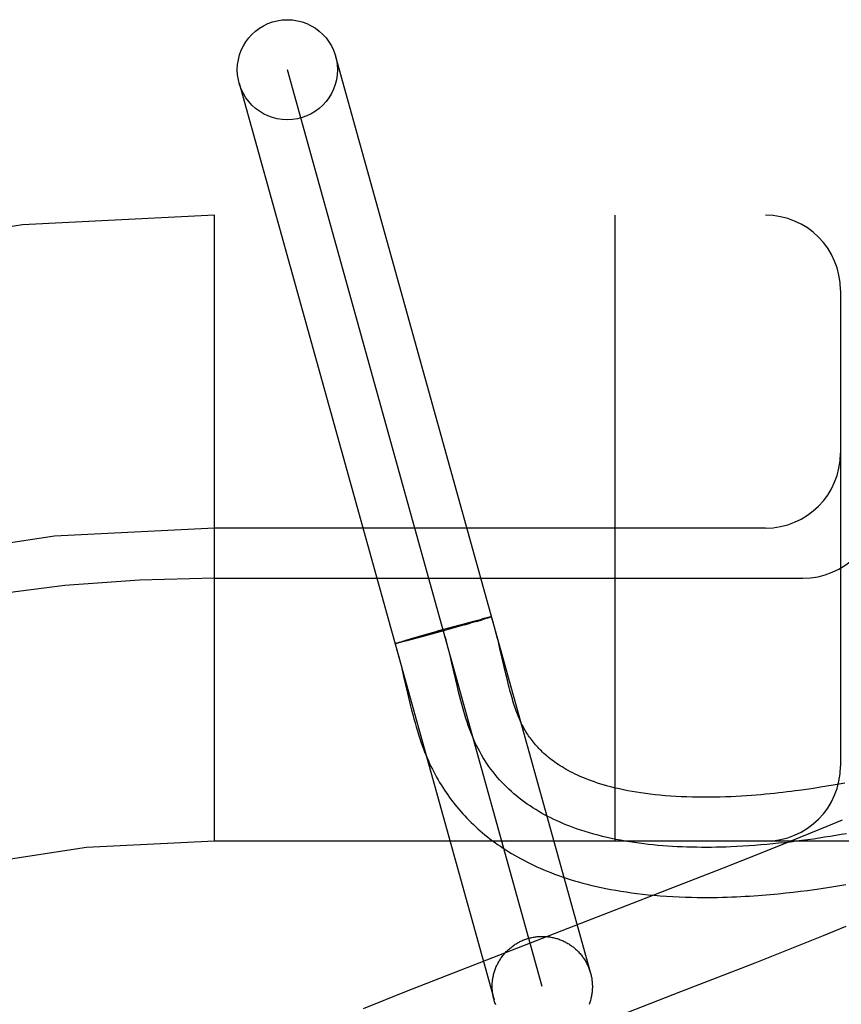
# Model space of a CAD drawing. Header units: inches. Extents: x 0 to 212, y 0 to 138.
# Tile 53 of 80: x 67.14 to 67.304, y 78.597 to 78.793. Entities that reach past the tile are written whole.
import ezdxf

# ---------------------------------------------------------------- set-up
doc = ezdxf.new("R2010")
doc.units = ezdxf.units.IN
doc.header["$LTSCALE"] = 11.6875
doc.header["$MEASUREMENT"] = 0
doc.linetypes.add('HIDDEN', pattern=[0.2, 0.1, -0.1])
doc.layers.add('DEFAULT_2', color=8, linetype='HIDDEN')

msp = doc.modelspace()

# ---------------------------------------------------------------- linework, layer by layer
at = {"layer": 'DEFAULT_2', "color": 8, "linetype": 'HIDDEN'}
for p, q in [((67.2031618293, 78.7859748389), (67.254058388, 78.6029268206)), ((67.2444238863, 78.6002479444), (67.19352903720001, 78.7832898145)), ((67.183892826, 78.7806170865), (67.2347893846, 78.5975690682)), ((68.9264764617, 78.7542688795), (66.4314943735, 78.7542688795)), ((67.1789764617, 78.6292688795), (67.1789764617, 78.7542688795)), ((67.2589764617, 78.6292688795), (67.2589764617, 78.7542688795)), ((67.3039764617, 78.7392688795), (67.3039764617, 78.6442688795)), ((67.2889764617, 78.6917688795), (67.1789764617, 78.6917688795)), ((67.1789764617, 78.6817688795), (67.2964764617, 78.6817688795)), ((67.2338538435, 78.6739814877), (67.23372735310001, 78.6739512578)), ((67.2339648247, 78.6740073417), (67.2338538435, 78.6739814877)), ((67.226942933, 78.67214534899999), (67.22340443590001, 78.67116413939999)), ((67.228917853, 78.6724574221), (67.2234668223, 78.6709298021)), ((67.22678332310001, 78.6721013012), (67.2295460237, 78.6728548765)), ((67.228917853, 78.6724574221), (67.2301168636, 78.67279999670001)), ((67.2295049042, 78.67284402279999), (67.2312886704, 78.6733220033)), ((67.23148895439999, 78.673196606), (67.229785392, 78.672705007)), ((67.2312481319, 78.67331159), (67.2323459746, 78.67360030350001)), ((67.2313432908, 78.67315411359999), (67.2323946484, 78.6734623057)), ((67.23297254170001, 78.6737626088), (67.2323100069, 78.6735913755)), ((67.23303866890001, 78.6736541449), (67.2323946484, 78.6734623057)), ((67.2333447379, 78.673856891), (67.2329018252, 78.67374397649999)), ((67.2334013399, 78.6737642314), (67.23294350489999, 78.6736258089)), ((67.2335855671, 78.673916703), (67.2332833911, 78.6738408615)), ((67.2336347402, 78.67383630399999), (67.2333191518, 78.6737394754)), ((67.23372735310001, 78.6739512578), (67.2335310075, 78.673902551)), ((67.2337709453, 78.6738796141), (67.2335621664, 78.6738142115)), ((67.233890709, 78.67391790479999), (67.2337709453, 78.6738796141)), ((67.233998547, 78.67395231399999), (67.233890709, 78.67391790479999)), ((67.23404071, 78.6739672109), (67.2339446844, 78.6739354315)), ((67.2180653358, 78.6696466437), (67.22038641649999, 78.6703130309)), ((67.22039354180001, 78.67008762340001), (67.218361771, 78.6695402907)), ((67.2200274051, 78.670210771), (67.22038641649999, 78.6703130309)), ((67.22038641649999, 78.6703130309), (67.2246120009, 78.6715008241)), ((67.2234668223, 78.6709298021), (67.22039354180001, 78.67008762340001)), ((67.2151144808, 78.6687522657), (67.2151732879, 78.66877248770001)), ((67.2152069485, 78.6687346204), (67.2151452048, 78.668721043)), ((67.2151462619, 78.66876373), (67.215210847, 78.6687855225)), ((67.2151822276, 78.6687763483), (67.2152524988, 78.6687996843)), ((67.2152223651, 78.6687901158), (67.2152982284, 78.6688149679)), ((67.2152666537, 78.6688050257), (67.2153480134, 78.6688313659)), ((67.2153480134, 78.6688313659), (67.21545966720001, 78.66886747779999)), ((67.2154829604, 78.6687968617), (67.21536590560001, 78.6687694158)), ((67.2154242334, 78.6688565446), (67.2155872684, 78.668907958)), ((67.21561616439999, 78.6688288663), (67.2154536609, 78.66879042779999)), ((67.21554964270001, 78.6688964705), (67.2157677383, 78.6689645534)), ((67.2157999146, 78.6688743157), (67.2155804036, 78.6688206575)), ((67.21573059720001, 78.6689527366), (67.2160210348, 78.66904222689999)), ((67.2161101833, 78.6689516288), (67.2157652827, 78.6688653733)), ((67.21597453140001, 78.6690277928), (67.21641176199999, 78.66916017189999)), ((67.21655124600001, 78.6690645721), (67.216053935, 78.6689377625)), ((67.2163522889, 78.6691421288), (67.2170259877, 78.6693425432)), ((67.2172292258, 78.6692406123), (67.2165152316, 78.6690550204)), ((67.2169814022, 78.6693295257), (67.21810727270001, 78.6696587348)), ((67.2183896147, 78.6695479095), (67.2171362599, 78.6692165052)), ((67.2359802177, 78.6677073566), (67.2356561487, 78.6690501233)), ((67.2263879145, 78.66481536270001), (67.2260322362, 78.66630657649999)), ((67.2364217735, 78.6658197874), (67.2359802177, 78.6677073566)), ((67.2274327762, 78.6603195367), (67.2263879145, 78.66481536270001)), ((67.2368269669, 78.6640653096), (67.2364217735, 78.6658197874)), ((67.2163577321, 78.6637685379), (67.2167383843, 78.662162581)), ((67.2372104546, 78.66242618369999), (67.2368269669, 78.6640653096)), ((67.2374594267, 78.6613903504), (67.2372104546, 78.66242618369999)), ((67.2277907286, 78.65883059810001), (67.2274327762, 78.6603195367)), ((67.2377061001, 78.66039616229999), (67.2374594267, 78.6613903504)), ((67.2175138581, 78.6588163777), (67.2179184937, 78.6571071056)), ((67.30370219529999, 78.6406536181), (67.3025021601, 78.64044204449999)), ((67.3048599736, 78.6408649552), (67.30370219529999, 78.6406536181)), ((67.29859278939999, 78.6398064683), (67.2971672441, 78.6395957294)), ((67.2999532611, 78.6400181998), (67.29859278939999, 78.6398064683)), ((67.3012544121, 78.6402301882), (67.2999532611, 78.6400181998)), ((67.3025021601, 78.64044204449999), (67.3012544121, 78.6402301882)), ((67.3042936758, 78.63347141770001), (67.3012205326, 78.6321852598)), ((67.2979763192, 78.6308463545), (67.29369565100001, 78.6291033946)), ((67.3012205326, 78.6321852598), (67.2979763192, 78.6308463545)), ((68.1789764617, 78.6292688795), (67.1789764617, 78.6292688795)), ((67.29369565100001, 78.6291033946), (67.2882556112, 78.6269186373)), ((67.2882556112, 78.6269186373), (67.2805478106, 78.6238654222)), ((67.2805478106, 78.6238654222), (67.2692499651, 78.6194482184)), ((67.2692499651, 78.6194482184), (67.2507019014, 78.61226517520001)), ((67.2930423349, 78.6189255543), (67.2945286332, 78.6190896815)), ((67.2945286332, 78.6190896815), (67.29597455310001, 78.61926109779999)), ((67.29597455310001, 78.61926109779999), (67.2973813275, 78.6194387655)), ((67.2973813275, 78.6194387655), (67.2987499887, 78.6196217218)), ((67.2987499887, 78.6196217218), (67.3000810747, 78.6198090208)), ((67.3000810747, 78.6198090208), (67.3013749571, 78.6199997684)), ((67.3013749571, 78.6199997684), (67.3026320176, 78.620193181)), ((67.3026320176, 78.620193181), (67.3038525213, 78.6203885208)), ((67.3038525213, 78.6203885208), (67.30503672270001, 78.6205850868)), ((67.2507019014, 78.61226517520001), (67.2293818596, 78.60399560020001)), ((67.3006000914, 78.6104263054), (67.3051307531, 78.6122682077)), ((67.2949064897, 78.6081433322), (67.3006000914, 78.6104263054)), ((67.2869281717, 78.60498745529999), (67.2949064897, 78.6081433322)), ((67.2293818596, 78.60399560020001), (67.2172240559, 78.5992213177)), ((67.2721220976, 78.5992123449), (67.2869281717, 78.60498745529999)), ((67.2172240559, 78.5992213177), (67.2086373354, 78.5958018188)), ((67.2510312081, 78.5910525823), (67.2721220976, 78.5992123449))]:
    msp.add_line(p, q, dxfattribs=at)
for points in [[(67.23413953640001, 78.6740457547), (67.2341018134, 78.6740378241), (67.2340601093, 78.6740287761), (67.2340144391, 78.6740186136), (67.2339230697, 78.6739967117)], [(67.2342792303, 78.6740619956), (67.234277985, 78.6740591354), (67.2342726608, 78.6740550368), (67.2342632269, 78.6740497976), (67.23424969, 78.67404342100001), (67.2342320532, 78.67403590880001), (67.2342103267, 78.6740272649), (67.2341845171, 78.6740174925), (67.23415463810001, 78.6740065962), (67.2341206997, 78.6739945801), (67.2340827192, 78.6739814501), (67.23404071, 78.6739672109)], [(67.2342963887, 78.6740686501), (67.23429095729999, 78.6740697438), (67.2342814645, 78.6740697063), (67.23426791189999, 78.6740685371), (67.2342503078, 78.67406623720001), (67.2342286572, 78.6740628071), (67.2342029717, 78.6740582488), (67.2341732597, 78.6740525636), (67.2341056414, 78.6740372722)], [(67.2341412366, 78.67404459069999), (67.23417277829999, 78.6740507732), (67.2342002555, 78.67405581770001), (67.23422365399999, 78.6740597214), (67.2342429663, 78.6740624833), (67.2342581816, 78.6740641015), (67.2342692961, 78.674064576), (67.2342763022, 78.674063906), (67.2342792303, 78.6740619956)], [(67.234193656, 78.674019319), (67.234220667, 78.6740294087), (67.2342436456, 78.6740383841), (67.2342625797, 78.6740462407), (67.2342774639, 78.674052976), (67.2342882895, 78.67405858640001), (67.2342950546, 78.6740630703), (67.2342977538, 78.67406642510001)], [(67.2356561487, 78.6690501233), (67.235482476, 78.66974981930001), (67.2352994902, 78.6704700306), (67.2351058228, 78.6712118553), (67.23489990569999, 78.6719765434), (67.2346800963, 78.6727649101), (67.2344443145, 78.6735783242), (67.2342977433, 78.67406731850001)], [(67.2260322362, 78.66630657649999), (67.22585013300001, 78.66704791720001), (67.22564343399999, 78.6678672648), (67.2254312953, 78.6686811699), (67.2252128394, 78.6694887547), (67.2249871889, 78.6702891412), (67.22475346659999, 78.6710814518), (67.2245107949, 78.6718648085)], [(67.2150101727, 78.6687047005), (67.2150123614, 78.6687079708), (67.21501879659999, 78.6687124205), (67.21502947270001, 78.66871804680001), (67.2150443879, 78.6687248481), (67.2150635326, 78.6687328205), (67.2150869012, 78.6687419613), (67.2151144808, 78.6687522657)], [(67.2151698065, 78.6687268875), (67.2151135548, 78.6687148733), (67.2150861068, 78.66870988), (67.21506287, 78.6687060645), (67.21504385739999, 78.66870342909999), (67.2150290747, 78.6687019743), (67.2150185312, 78.6687017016), (67.2150122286, 78.6687026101), (67.2150102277, 78.6687042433)], [(67.2150212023, 78.6687072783), (67.21520013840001, 78.6681251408), (67.2153960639, 78.667457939), (67.2155909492, 78.6667639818), (67.2157844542, 78.6660459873), (67.2159764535, 78.6653067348), (67.21616738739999, 78.6645472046), (67.2163577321, 78.6637685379)], [(67.2150212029, 78.66870727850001), (67.2150217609, 78.6687093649), (67.2150261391, 78.6687132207), (67.2150346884, 78.6687182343), (67.215047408, 78.6687244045), (67.2150642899, 78.6687317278), (67.2150853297, 78.6687402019), (67.21511051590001, 78.6687498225), (67.2151398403, 78.6687605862)], [(67.2151367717, 78.6687203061), (67.2151078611, 78.66871487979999), (67.2150830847, 78.6687106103), (67.215062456, 78.6687075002), (67.2150459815, 78.6687055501), (67.2150336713, 78.6687047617), (67.215025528, 78.6687051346), (67.2150215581, 78.6687066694)], [(67.2153962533, 78.6687769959), (67.2153135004, 78.668757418), (67.2152652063, 78.66874657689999), (67.2152210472, 78.6687368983), (67.2151810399, 78.6687283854)], [(67.2167383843, 78.662162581), (67.217122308, 78.66050637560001), (67.2175138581, 78.6588163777)], [(67.2971672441, 78.6395957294), (67.2956733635, 78.6393873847), (67.294900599, 78.63928471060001), (67.2941106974, 78.6391834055), (67.29330346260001, 78.6390837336), (67.2924790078, 78.6389860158), (67.2916365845, 78.6388904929), (67.29077574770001, 78.638797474), (67.2898957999, 78.6387072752), (67.288996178, 78.6386202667), (67.28807616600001, 78.6385368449), (67.28713515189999, 78.6384574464), (67.28617249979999, 78.63838254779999), (67.2851873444, 78.6383126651), (67.28418002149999, 78.6382484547), (67.2831496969, 78.6381905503), (67.2820993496, 78.6381398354), (67.2810309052, 78.6380971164), (67.2799470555, 78.63806319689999), (67.2788503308, 78.638038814), (67.2777435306, 78.6380246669), (67.2766292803, 78.6380214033), (67.2755107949, 78.6380296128), (67.2743902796, 78.6380498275), (67.2732733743, 78.63808241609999), (67.2721641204, 78.6381275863), (67.2710691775, 78.63818518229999), (67.2699949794, 78.6382547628), (67.2689452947, 78.6383358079), (67.2679268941, 78.6384273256), (67.2669360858, 78.6385291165), (67.2659722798, 78.63864078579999), (67.2650328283, 78.6387622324), (67.2641152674, 78.6388934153), (67.2632186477, 78.63903416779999), (67.2623405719, 78.6391846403), (67.2614831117, 78.6393442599), (67.2606468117, 78.6395126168), (67.2598335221, 78.6396889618), (67.2590449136, 78.6398724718), (67.2582813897, 78.6400625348), (67.2575439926, 78.6402583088), (67.2568319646, 78.6404593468), (67.2561450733, 78.6406650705), (67.25548260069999, 78.6408750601), (67.2548440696, 78.6410888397), (67.2542284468, 78.6413061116), (67.2536347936, 78.64152658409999), (67.2530624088, 78.6417499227), (67.2525104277, 78.6419758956), (67.25197846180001, 78.6422041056), (67.25146596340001, 78.642434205), (67.2509723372, 78.6426658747), (67.25049718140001, 78.6428987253), (67.250039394, 78.6431327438), (67.2495981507, 78.6433678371), (67.2491724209, 78.6436040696), (67.2487611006, 78.6438415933), (67.24836363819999, 78.6440802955), (67.2479793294, 78.6443201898), (67.2476077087, 78.6445611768), (67.2472482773, 78.6448032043), (67.2469005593, 78.645046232), (67.2465639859, 78.6452903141), (67.2462382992, 78.6455352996), (67.2459231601, 78.6457811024), (67.2456182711, 78.64602761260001), (67.2453233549, 78.64627470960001), (67.2450380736, 78.6465223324), (67.244762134, 78.6467703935), (67.2444951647, 78.64701890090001), (67.244236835, 78.6472678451), (67.2439867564, 78.647517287), (67.2437446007, 78.6477672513), (67.2435099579, 78.6480178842), (67.2432824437, 78.6482693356), (67.2430617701, 78.64852167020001), (67.2428475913, 78.6487750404), (67.2426397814, 78.6490293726), (67.2424381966, 78.6492846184), (67.2422425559, 78.6495409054), (67.2420528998, 78.6497979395), (67.2418681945, 78.6500569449), (67.2416878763, 78.6503186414), (67.2415108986, 78.6505845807), (67.2413359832, 78.6508568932), (67.24116367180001, 78.651135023), (67.2409931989, 78.6514205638), (67.2408272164, 78.6517092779), (67.2406675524, 78.65199775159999), (67.2405151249, 78.6522837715), (67.2403722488, 78.65256204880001), (67.2402359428, 78.6528374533), (67.2401050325, 78.6531117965), (67.2399773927, 78.653389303), (67.23985014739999, 78.6536766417), (67.2397230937, 78.6539749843), (67.2395944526, 78.6542890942), (67.2394651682, 78.6546172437), (67.2393359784, 78.65495789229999), (67.2392070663, 78.6553107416), (67.23907884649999, 78.6556747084), (67.2389513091, 78.6560497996), (67.23882457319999, 78.6564355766), (67.23869852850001, 78.6568322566), (67.2385730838, 78.6572399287), (67.2384481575, 78.6576586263), (67.23832361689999, 78.65808857), (67.2381995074, 78.6585293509), (67.2380757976, 78.6589806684), (67.237952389, 78.6594423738), (67.23782920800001, 78.6599141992), (67.2377061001, 78.66039616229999)], [(67.2821027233, 78.6281309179), (67.28112359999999, 78.6280943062), (67.2801441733, 78.6280648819), (67.2791647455, 78.6280428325), (67.2781856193, 78.6280283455), (67.2772070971, 78.6280216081), (67.27622948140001, 78.6280228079), (67.2752530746, 78.6280321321), (67.2742781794, 78.6280497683), (67.27330509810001, 78.6280759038), (67.27233413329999, 78.6281107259), (67.2713655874, 78.6281544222), (67.2703997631, 78.6282071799), (67.2694369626, 78.6282691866), (67.2684774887, 78.6283406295), (67.26752164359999, 78.62842169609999), (67.26656973, 78.6285125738), (67.2656220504, 78.62861345), (67.2646789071, 78.6287245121), (67.2637406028, 78.6288459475), (67.2628074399, 78.62897794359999), (67.2618797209, 78.62912068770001), (67.2609577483, 78.6292743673), (67.2600418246, 78.6294391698), (67.2591322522, 78.6296152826), (67.2582293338, 78.6298028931), (67.2573333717, 78.6300021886), (67.2564446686, 78.6302133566), (67.2555635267, 78.6304365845), (67.2546902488, 78.6306720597), (67.2538251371, 78.6309199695), (67.2529684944, 78.63118050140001), (67.252120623, 78.6314538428), (67.2512818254, 78.631740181), (67.25061349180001, 78.6319802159), (67.2499513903, 78.6322288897), (67.2492956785, 78.6324863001), (67.2486465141, 78.6327525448), (67.24800405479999, 78.6330277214), (67.2473684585, 78.6333119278), (67.2467398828, 78.6336052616), (67.2461184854, 78.6339078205), (67.2455044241, 78.6342197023), (67.2448978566, 78.6345410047), (67.2442989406, 78.6348718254), (67.2437078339, 78.635212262), (67.2431246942, 78.63556241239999), (67.2425496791, 78.6359223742), (67.2419829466, 78.63629224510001), (67.2414246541, 78.6366721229), (67.2408749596, 78.6370621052), (67.24033402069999, 78.6374622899), (67.23980199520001, 78.6378727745), (67.2392790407, 78.6382936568), (67.238765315, 78.6387250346), (67.2382609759, 78.6391670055), (67.237766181, 78.6396196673), (67.2372810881, 78.6400831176), (67.2368058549, 78.6405574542), (67.23634063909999, 78.6410427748), (67.23588559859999, 78.6415391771), (67.23544089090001, 78.6420467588), (67.2350066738, 78.6425656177), (67.2345831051, 78.6430958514), (67.2341703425, 78.6436375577), (67.2337685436, 78.6441908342), (67.2333778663, 78.6447557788), (67.2329984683, 78.645332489), (67.2326305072, 78.6459210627), (67.2322741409, 78.6465215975), (67.23192952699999, 78.6471341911), (67.2315968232, 78.6477589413), (67.2312761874, 78.6483959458), (67.23096777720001, 78.6490453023), (67.2306717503, 78.64970710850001), (67.2303981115, 78.65035686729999), (67.23013548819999, 78.6510176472), (67.22988324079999, 78.6516888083), (67.22964072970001, 78.6523697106), (67.2294073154, 78.6530597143), (67.2291823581, 78.6537581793), (67.2289652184, 78.6544644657), (67.2287552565, 78.6551779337), (67.2285518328, 78.6558979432), (67.2283543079, 78.65662385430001), (67.22816204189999, 78.6573550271), (67.2279743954, 78.6580908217), (67.2277907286, 78.65883059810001)], [(67.2179184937, 78.6571071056), (67.2181270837, 78.6562513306), (67.2183401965, 78.65539917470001), (67.2185579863, 78.654553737), (67.2187805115, 78.6537181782), (67.2190077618, 78.652895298), (67.2192394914, 78.6520880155), (67.2194753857, 78.65129898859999), (67.219714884, 78.6505309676), (67.2199572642, 78.64978638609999), (67.2202014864, 78.64906801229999), (67.2204466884, 78.6483774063), (67.2206909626, 78.6477183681), (67.2209352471, 78.6470866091), (67.2211789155, 78.6464821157), (67.2214253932, 78.6458952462), (67.2216769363, 78.6453202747), (67.2219336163, 78.6447565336), (67.22219818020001, 78.6441976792), (67.2224694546, 78.6436460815), (67.2227472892, 78.6431017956), (67.223031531, 78.6425648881), (67.2233217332, 78.6420359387), (67.22361852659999, 78.6415135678), (67.2239224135, 78.64099679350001), (67.2242335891, 78.6404852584), (67.2245525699, 78.63997815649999), (67.2248790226, 78.63947606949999), (67.2252128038, 78.6389792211), (67.2255537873, 78.6384877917), (67.22590172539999, 78.6380021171), (67.2262568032, 78.6375219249), (67.226619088, 78.63704712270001), (67.2269887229, 78.6365775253), (67.2273658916, 78.6361129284), (67.227750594, 78.63565337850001), (67.2281429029, 78.6351988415), (67.2285428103, 78.6347493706), (67.2289503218, 78.6343050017), (67.2293654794, 78.6338657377), (67.2297882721, 78.6334316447), (67.23021886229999, 78.6330026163), (67.2306573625, 78.632578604), (67.2311039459, 78.6321595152), (67.2315587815, 78.63174528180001), (67.232022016, 78.6313358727), (67.2324938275, 78.6309312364), (67.2329743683, 78.6305313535), (67.2334638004, 78.630136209), (67.2339622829, 78.6297458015), (67.2344699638, 78.6293601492), (67.2349870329, 78.6289792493), (67.2355136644, 78.6286031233), (67.23605004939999, 78.628231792), (67.2365964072, 78.62786526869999), (67.2371529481, 78.6275035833), (67.2377198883, 78.6271467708), (67.2382974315, 78.62679488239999), (67.2388857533, 78.6264479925), (67.2394851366, 78.6261061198), (67.2400958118, 78.6257693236), (67.2407181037, 78.6254376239), (67.24135236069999, 78.6251110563), (67.2419988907, 78.6247896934), (67.2426580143, 78.6244736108), (67.2433300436, 78.6241628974), (67.2440152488, 78.6238576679), (67.2447140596, 78.6235579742), (67.2454268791, 78.6232639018), (67.24615412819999, 78.6229755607), (67.2468962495, 78.6226930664), (67.2476536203, 78.6224165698), (67.2484265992, 78.6221462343), (67.2492156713, 78.6218821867), (67.2500212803, 78.6216245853), (67.2508439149, 78.6213736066), (67.2516840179, 78.621129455), (67.2525421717, 78.6208923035), (67.25341881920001, 78.6206623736), (67.2543148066, 78.62043979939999), (67.2552310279, 78.6202247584), (67.2561677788, 78.620017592), (67.2571258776, 78.6198185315), (67.2581046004, 78.6196281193), (67.2591036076, 78.61944677), (67.2601224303, 78.6192748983), (67.2611592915, 78.6191130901), (67.26221759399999, 78.6189611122), (67.2632976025, 78.6188192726), (67.2644069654, 78.6186870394), (67.2655531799, 78.6185642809), (67.2667371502, 78.6184518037), (67.2679696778, 78.6183496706), (67.2692283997, 78.6182605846), (67.2705013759, 78.618185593), (67.27176742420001, 78.618125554), (67.2730055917, 78.6180803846), (67.27420294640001, 78.6180490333), (67.27533407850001, 78.6180302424), (67.276415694, 78.6180218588), (67.2774521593, 78.6180224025), (67.2784554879, 78.61803073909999), (67.27943988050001, 78.618046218), (67.28040321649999, 78.6180682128), (67.28134800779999, 78.6180962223), (67.2822746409, 78.61812975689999), (67.28318406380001, 78.618168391), (67.2840771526, 78.6182117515), (67.2849548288, 78.6182595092), (67.2858179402, 78.6183113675), (67.2866673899, 78.6183670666), (67.2875039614, 78.6184263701), (67.2883286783, 78.6184890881), (67.28914173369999, 78.6185549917), (67.2899436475, 78.6186238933), (67.2907344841, 78.6186955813), (67.2915144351, 78.61876986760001), (67.2930423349, 78.6189255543)], [(67.30517585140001, 78.6307585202), (67.3040996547, 78.6305698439), (67.30301196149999, 78.6303851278), (67.3019133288, 78.630204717), (67.3008043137, 78.6300289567), (67.2996854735, 78.629858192), (67.2985573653, 78.6296927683), (67.2974205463, 78.6295330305), (67.2962755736, 78.6293793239), (67.2951230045, 78.6292319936), (67.29396339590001, 78.6290913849), (67.2927973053, 78.62895784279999), (67.2916252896, 78.6288317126), (67.290447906, 78.6287133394), (67.2892657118, 78.6286030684), (67.28807926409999, 78.62850124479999), (67.28688912, 78.6284082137), (67.2856958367, 78.6283243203), (67.28449997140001, 78.6282499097), (67.2833020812, 78.6281853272), (67.2821027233, 78.6281309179)], [(67.2347893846, 78.5975690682), (67.2347347, 78.5977741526), (67.2346843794, 78.5979803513), (67.2346384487, 78.598187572), (67.2345969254, 78.5983957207), (67.2345598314, 78.5986047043), (67.23452718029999, 78.598814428), (67.2344989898, 78.5990247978), (67.2344752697, 78.5992357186), (67.2344560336, 78.5994470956), (67.2344412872, 78.5996588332), (67.2344310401, 78.5998708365), (67.23442529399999, 78.6000830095), (67.2344240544, 78.6002952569), (67.2344273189, 78.600507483), (67.2344350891, 78.60071959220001), (67.2344473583, 78.6009314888), (67.2344641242, 78.6011430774), (67.2344853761, 78.6013542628), (67.2345111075, 78.6015649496), (67.2345413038, 78.60177504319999), (67.2345759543, 78.6019844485), (67.2346150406, 78.6021930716), (67.2346585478, 78.602400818), (67.23470645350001, 78.60260759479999), (67.2347587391, 78.60281330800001), (67.2348153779, 78.6030178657), (67.23487634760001, 78.6032211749), (67.2349416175, 78.603423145), (67.23501116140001, 78.603623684), (67.2350849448, 78.6038227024), (67.23516293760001, 78.6040201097), (67.2352451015, 78.6042158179), (67.2353314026, 78.60440973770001), (67.235421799, 78.6046017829), (67.2355162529, 78.6047918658), (67.23561471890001, 78.6049799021), (67.2357171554, 78.60516580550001), (67.23582351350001, 78.60534949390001), (67.2359337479, 78.6055308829), (67.2360478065, 78.6057098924), (67.2361656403, 78.60588644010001), (67.2362871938, 78.6060604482), (67.2364124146, 78.6062318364), (67.2365412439, 78.6064005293), (67.2366736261, 78.6065664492), (67.2368094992, 78.6067295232), (67.2369488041, 78.6068896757), (67.237091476, 78.60704683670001), (67.2372374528, 78.60720093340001), (67.2373866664, 78.6073518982), (67.2375390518, 78.6074996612), (67.2376945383, 78.6076441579), (67.2378530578, 78.60778532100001), (67.2380145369, 78.6079230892), (67.2381789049, 78.608057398), (67.2383460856, 78.60818818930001), (67.2385160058, 78.6083154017), (67.238688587, 78.6084389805), (67.2388637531, 78.60855886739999), (67.2390414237, 78.608675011), (67.2392215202, 78.6087873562), (67.23940396, 78.6088958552), (67.2395886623, 78.6090004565), (67.2397755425, 78.6091011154), (67.2399645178, 78.6091977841), (67.2401555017, 78.6092904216), (67.2403484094, 78.60937898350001), (67.2405431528, 78.60946343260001), (67.24073964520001, 78.60954372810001), (67.2409377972, 78.6096198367), (67.2411375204, 78.60969172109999), (67.2413387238, 78.609759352), (67.24154127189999, 78.609822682), (67.24174521, 78.6098817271)], [(67.24174521, 78.6098817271), (67.241950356, 78.609936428), (67.2421565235, 78.60998674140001), (67.2423637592, 78.6100326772), (67.2425719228, 78.6100742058), (67.2427809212, 78.6101113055), (67.2429906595, 78.6101439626), (67.2432010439, 78.6101721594), (67.243411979, 78.6101958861), (67.2436233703, 78.6102151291), (67.2438351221, 78.6102298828), (67.2440471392, 78.6102401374), (67.24425932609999, 78.6102458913), (67.2444715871, 78.610247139), (67.2446838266, 78.6102438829), (67.244895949, 78.6102361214), (67.2451078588, 78.61022386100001), (67.2453194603, 78.61020710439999), (67.2455306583, 78.610185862), (67.2457413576, 78.6101601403), (67.2459514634, 78.6101299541), (67.2461608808, 78.6100953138), (67.2463695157, 78.6100562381), (67.2465772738, 78.6100127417), (67.2467840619, 78.609964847), (67.2469897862, 78.60991257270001), (67.2471943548, 78.6098559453), (67.2473976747, 78.6097949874), (67.2475996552, 78.6097297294), (67.2478002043, 78.6096601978), (67.24799923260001, 78.6095864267), (67.2481966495, 78.6095084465), (67.248392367, 78.6094262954), (67.2485862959, 78.60934000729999), (67.2487783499, 78.609249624), (67.24896844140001, 78.60915518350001), (67.2491564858, 78.6090567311), (67.2493423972, 78.6089543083), (67.2495260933, 78.6088479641), (67.2497074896, 78.6087377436), (67.2498865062, 78.6086236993), (67.2500630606, 78.60850587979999), (67.2502370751, 78.6083843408), (67.2504084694, 78.6082591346), (67.2505771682, 78.60813032), (67.2507430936, 78.6079979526), (67.2509061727, 78.6078620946), (67.2510663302, 78.6077228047), (67.2512234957, 78.607580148), (67.2513775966, 78.6074341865), (67.2515285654, 78.60728498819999), (67.2516763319, 78.6071326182), (67.25182083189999, 78.6069771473), (67.2519619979, 78.6068186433), (67.25209976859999, 78.6066571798), (67.2522340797, 78.60649282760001), (67.2523648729, 78.6063256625), (67.25249208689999, 78.6061557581), (67.252615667, 78.60598319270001), (67.2527355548, 78.6058080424), (67.2528516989, 78.6056303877), (67.2529640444, 78.605450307), (67.2530725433, 78.605267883), (67.2531771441, 78.60508319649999), (67.25327780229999, 78.6048963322), (67.2533744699, 78.6047073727), (67.253467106, 78.6045164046), (67.2535556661, 78.6043235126), (67.2536401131, 78.6041287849), (67.2537204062, 78.6039323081), (67.253796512, 78.6037341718), (67.2538683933, 78.6035344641), (67.2539360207, 78.6033332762), (67.2539993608, 78.60313069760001), (67.254058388, 78.6029268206)], [(67.254058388, 78.6029268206), (67.25411307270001, 78.6027217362), (67.2541633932, 78.6025155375), (67.254209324, 78.6023083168), (67.2542508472, 78.60210016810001), (67.2542879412, 78.6018911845), (67.25432059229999, 78.6016814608), (67.2543487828, 78.60147109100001), (67.2543725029, 78.6012601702), (67.254391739, 78.6010487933), (67.2544064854, 78.60083705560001), (67.2544167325, 78.60062505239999), (67.2544224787, 78.60041287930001), (67.2544237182, 78.6002006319), (67.25442045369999, 78.5999884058), (67.2544126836, 78.5997762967), (67.25440041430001, 78.5995644), (67.25438364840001, 78.59935281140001), (67.2543623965, 78.599141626), (67.2543366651, 78.5989309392), (67.2543064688, 78.5987208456), (67.2542718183, 78.5985114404), (67.25423273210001, 78.59830281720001), (67.2541892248, 78.5980950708), (67.2541413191, 78.5978882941), (67.2540890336, 78.5976825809), (67.2540323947, 78.59747802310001), (67.2539714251, 78.5972747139), (67.2539061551, 78.5970727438), (67.2538366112, 78.5968722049), (67.2537628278, 78.5966731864)], [(67.2351273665, 78.59656358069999), (67.23505126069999, 78.5967617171), (67.2349793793, 78.5969614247), (67.2349117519, 78.5971626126), (67.2348484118, 78.5973651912), (67.2347893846, 78.5975690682)]]:
    msp.add_lwpolyline(points, dxfattribs=at)
msp.add_circle((67.1935271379, 78.7832966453), 0.01, dxfattribs=at)
for centre, radius, start, end in [((67.1789764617, 78.3792688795), 0.375, 90, 180), ((67.2889764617, 78.7392688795), 0.015, 2e-10, 90), ((67.2889764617, 78.7067688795), 0.015, 270, 360), ((67.2964764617, 78.6967688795), 0.015, 270, 360), ((67.1789764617, 78.3792688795), 0.3125, 90, 180), ((67.1789764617, 78.3792688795), 0.3025, 89.999999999, 180), ((67.2889764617, 78.6442688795), 0.015, 270, 360), ((67.1789764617, 78.3792688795), 0.25, 90, 180)]:
    msp.add_arc(centre, radius, start, end, dxfattribs=at)

doc.saveas('drawing.dxf')
